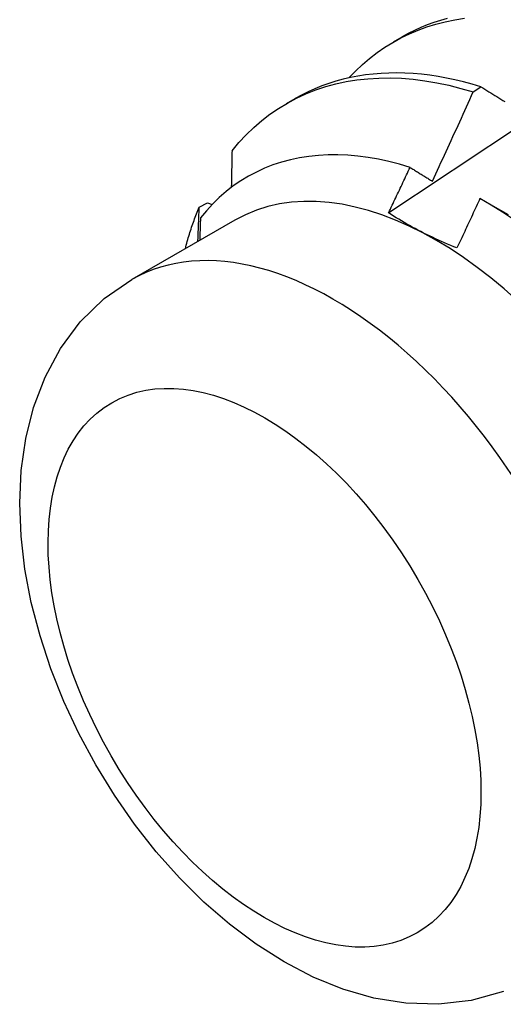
# Model space of a CAD drawing. Header units: inches. Extents: x 25 to 728, y 80 to 333.
# Tile 118 of 160: x 671.61 to 671.768, y 284.667 to 284.987. Entities that reach past the tile are written whole.
import ezdxf

# ---------------------------------------------------------------- set-up
doc = ezdxf.new("R2010")
doc.units = ezdxf.units.IN
doc.header["$MEASUREMENT"] = 0
doc.layers.add('Visible Edges(ANSI)', color=7, linetype='Continuous', lineweight=25)
doc.layers.add('Visible Tangent Edges(ANSI)', color=7, linetype='Continuous', lineweight=25)

msp = doc.modelspace()

# ---------------------------------------------------------------- linework, layer by layer
at = {"layer": 'Visible Edges(ANSI)'}
for p, q in [((671.7319, 284.97984), (671.73468, 284.98144)), ((671.75777, 284.96357), (671.76025, 284.96526)), ((671.6971, 284.9598), (671.69988, 284.9614)), ((671.66872, 284.9261), (671.67139, 284.92744)), ((671.67139, 284.92744), (671.67295, 284.92698)), ((671.76096, 284.92835), (671.7691, 284.92364)), ((671.68025, 284.92181), (671.64684, 284.90257))]:
    msp.add_line(p, q, dxfattribs=at)
at = {"layer": 'Visible Edges(ANSI)', "flags": 128}
for points in [[(671.71733, 284.96812), (671.71949, 284.97037), (671.72175, 284.97249), (671.72409, 284.97448), (671.72652, 284.97634), (671.72903, 284.97808), (671.73162, 284.97967), (671.73428, 284.98114), (671.73702, 284.98247), (671.73984, 284.98366), (671.74272, 284.98472), (671.74568, 284.98563), (671.74869, 284.98641), (671.75177, 284.98704), (671.75491, 284.98754)], [(671.73027, 284.92423), (671.73623, 284.9282), (671.7422, 284.93217), (671.74816, 284.93614), (671.75413, 284.9401), (671.76009, 284.94405), (671.76606, 284.948), (671.77202, 284.95195), (671.77799, 284.95589), (671.78396, 284.95983), (671.78993, 284.96376), (671.7959, 284.96769), (671.80187, 284.97161), (671.80785, 284.97553), (671.81382, 284.97945), (671.81979, 284.98336), (671.82577, 284.98727)], [(671.74936, 284.98748), (671.74715, 284.98685), (671.74497, 284.98614), (671.74284, 284.98535), (671.74074, 284.98449), (671.73868, 284.98355), (671.73666, 284.98253), (671.73468, 284.98144)], [(671.67937, 284.94438), (671.68162, 284.94707), (671.68398, 284.94961), (671.68645, 284.952), (671.68903, 284.95423), (671.69171, 284.9563), (671.6945, 284.95821), (671.69738, 284.95996), (671.70035, 284.96154), (671.70342, 284.96296), (671.70658, 284.9642), (671.70982, 284.96528), (671.71314, 284.96619), (671.71653, 284.96692), (671.72, 284.96748), (671.72354, 284.96787), (671.72714, 284.96808), (671.7308, 284.96812), (671.73452, 284.96799), (671.73829, 284.96768), (671.74211, 284.9672), (671.74597, 284.96655), (671.74987, 284.96573), (671.75381, 284.96473), (671.75777, 284.96357)], [(671.76025, 284.96526), (671.75744, 284.9661), (671.75464, 284.96685), (671.75186, 284.96751), (671.7491, 284.96809), (671.74635, 284.96858), (671.74363, 284.96898), (671.74093, 284.9693), (671.73825, 284.96953), (671.7356, 284.96968), (671.73297, 284.96973), (671.73037, 284.9697), (671.72781, 284.96958), (671.72527, 284.96938), (671.72277, 284.96908), (671.7203, 284.9687), (671.71787, 284.96824), (671.71548, 284.96768), (671.71312, 284.96704), (671.71081, 284.96631), (671.70853, 284.9655), (671.7063, 284.9646), (671.70412, 284.96362), (671.70198, 284.96255), (671.69988, 284.9614)], [(671.76025, 284.96526), (671.7609, 284.96486), (671.76155, 284.96446), (671.76221, 284.96406), (671.76286, 284.96365), (671.76351, 284.96325), (671.76417, 284.96285), (671.76482, 284.96244), (671.76548, 284.96204), (671.76614, 284.96163), (671.76679, 284.96123), (671.76745, 284.96082), (671.76811, 284.96041)], [(671.7445, 284.93452), (671.74506, 284.93573), (671.74563, 284.93694), (671.74619, 284.93814), (671.74675, 284.93935), (671.74731, 284.94056), (671.74786, 284.94177), (671.74842, 284.94298), (671.74898, 284.94418), (671.74953, 284.94539), (671.75009, 284.9466), (671.75064, 284.94781), (671.7512, 284.94902), (671.75175, 284.95023), (671.7523, 284.95144), (671.75285, 284.95265), (671.7534, 284.95387), (671.75395, 284.95508), (671.7545, 284.95629), (671.75504, 284.9575), (671.75559, 284.95871), (671.75614, 284.95993), (671.75668, 284.96114), (671.75723, 284.96235), (671.75777, 284.96357)], [(671.73724, 284.93902), (671.73378, 284.94005), (671.73036, 284.94094), (671.72696, 284.94167), (671.7236, 284.94226), (671.72028, 284.94269), (671.71701, 284.94298), (671.71377, 284.94311), (671.71058, 284.94309), (671.70745, 284.94292), (671.70436, 284.9426), (671.70134, 284.94213), (671.69838, 284.9415), (671.6955, 284.94072), (671.69269, 284.9398), (671.68995, 284.93873), (671.68729, 284.9375), (671.68471, 284.93614), (671.68221, 284.93462), (671.6798, 284.93296), (671.67748, 284.93116), (671.67524, 284.92922), (671.67309, 284.92713), (671.67105, 284.92491), (671.66911, 284.92256)], [(671.67937, 284.94438), (671.67936, 284.94388), (671.67935, 284.94339), (671.67934, 284.9429), (671.67934, 284.9424), (671.67933, 284.94191), (671.67932, 284.94141), (671.67931, 284.94092), (671.6793, 284.94042), (671.67929, 284.93992), (671.67928, 284.93943), (671.67927, 284.93893), (671.67926, 284.93844), (671.67925, 284.93794), (671.67924, 284.93744), (671.67923, 284.93695), (671.67922, 284.93645), (671.67921, 284.93595), (671.6792, 284.93546), (671.67919, 284.93496), (671.67918, 284.93446), (671.67917, 284.93396), (671.67916, 284.93347), (671.67915, 284.93297), (671.67913, 284.93247)], [(671.73027, 284.92423), (671.73056, 284.92484), (671.73085, 284.92546), (671.73115, 284.92607), (671.73144, 284.92669), (671.73173, 284.92731), (671.73202, 284.92792), (671.73232, 284.92854), (671.73261, 284.92915), (671.7329, 284.92977), (671.73319, 284.93039), (671.73348, 284.931), (671.73377, 284.93162), (671.73406, 284.93223), (671.73435, 284.93285), (671.73464, 284.93347), (671.73493, 284.93408), (671.73522, 284.9347), (671.73551, 284.93532), (671.7358, 284.93594), (671.73609, 284.93655), (671.73638, 284.93717), (671.73667, 284.93779), (671.73695, 284.9384), (671.73724, 284.93902)], [(671.73724, 284.93902), (671.73754, 284.93884), (671.73784, 284.93865), (671.73814, 284.93846), (671.73844, 284.93828), (671.73875, 284.93809), (671.73905, 284.9379), (671.73935, 284.93772), (671.73965, 284.93753), (671.73995, 284.93734), (671.74025, 284.93716), (671.74056, 284.93697), (671.74086, 284.93678), (671.74116, 284.93659), (671.74146, 284.93641), (671.74177, 284.93622), (671.74207, 284.93603), (671.74237, 284.93584), (671.74268, 284.93566), (671.74298, 284.93547), (671.74328, 284.93528), (671.74359, 284.93509), (671.74389, 284.9349), (671.7442, 284.93471), (671.7445, 284.93452)], [(671.75998, 284.92891), (671.75967, 284.92824), (671.75936, 284.92757), (671.75905, 284.92689), (671.75874, 284.92622), (671.75844, 284.92555), (671.75813, 284.92488), (671.75782, 284.92421), (671.75751, 284.92354), (671.7572, 284.92286), (671.75688, 284.92219), (671.75657, 284.92152), (671.75626, 284.92085), (671.75595, 284.92018), (671.75564, 284.91951), (671.75533, 284.91884), (671.75501, 284.91817), (671.7547, 284.91749), (671.75439, 284.91682), (671.75408, 284.91615), (671.75376, 284.91548), (671.75345, 284.91481), (671.75314, 284.91414), (671.75282, 284.91347), (671.75251, 284.9128)], [(671.77092, 284.92205), (671.76728, 284.92448), (671.76363, 284.92676), (671.75998, 284.92891)], [(671.6642, 284.91257), (671.66435, 284.91316), (671.66451, 284.91375), (671.66467, 284.91434), (671.66483, 284.91493), (671.665, 284.91551), (671.66517, 284.91609), (671.66534, 284.91667), (671.66552, 284.91725), (671.6657, 284.91782), (671.66588, 284.91839), (671.66606, 284.91896), (671.66625, 284.91952), (671.66644, 284.92009), (671.66663, 284.92065), (671.66683, 284.9212), (671.66703, 284.92176), (671.66723, 284.92231), (671.66743, 284.92286), (671.66764, 284.92341), (671.66785, 284.92395), (671.66807, 284.92449), (671.66828, 284.92503), (671.6685, 284.92557), (671.66872, 284.9261)], [(671.66828, 284.91492), (671.6683, 284.91538), (671.66832, 284.91585), (671.66833, 284.91632), (671.66835, 284.91679), (671.66837, 284.91725), (671.66839, 284.91772), (671.66841, 284.91819), (671.66843, 284.91865), (671.66845, 284.91912), (671.66847, 284.91959), (671.66849, 284.92005), (671.6685, 284.92052), (671.66852, 284.92099), (671.66854, 284.92145), (671.66856, 284.92192), (671.66858, 284.92238), (671.6686, 284.92285), (671.66861, 284.92331), (671.66863, 284.92378), (671.66865, 284.92424), (671.66867, 284.92471), (671.66869, 284.92517), (671.6687, 284.92564), (671.66872, 284.9261)], [(671.66911, 284.92256), (671.6691, 284.92226), (671.66909, 284.92196), (671.66908, 284.92165), (671.66907, 284.92135), (671.66906, 284.92105), (671.66905, 284.92074), (671.66904, 284.92044), (671.66903, 284.92013), (671.66902, 284.91983), (671.66901, 284.91953), (671.669, 284.91922), (671.66899, 284.91892), (671.66898, 284.91861), (671.66897, 284.91831), (671.66896, 284.918), (671.66895, 284.9177), (671.66894, 284.91739), (671.66893, 284.91709), (671.66892, 284.91678), (671.66891, 284.91648), (671.6689, 284.91617), (671.66889, 284.91587), (671.66888, 284.91556), (671.66887, 284.91526)], [(671.75251, 284.9128), (671.75148, 284.91321), (671.75046, 284.91363), (671.74944, 284.91406), (671.74844, 284.91448), (671.74744, 284.91492), (671.74646, 284.91536), (671.74548, 284.91581), (671.74451, 284.91626), (671.74355, 284.91672), (671.7426, 284.91718), (671.74166, 284.91765), (671.74072, 284.91813), (671.7398, 284.91861), (671.73888, 284.9191), (671.73798, 284.91959), (671.73708, 284.92009), (671.7362, 284.92059), (671.73532, 284.92109), (671.73446, 284.9216), (671.7336, 284.92212), (671.73275, 284.92264), (671.73192, 284.92316), (671.73109, 284.92369), (671.73027, 284.92423)], [(671.76766, 284.67089), (671.75717, 284.66796), (671.7465, 284.66673), (671.7359, 284.66706), (671.72552, 284.66876), (671.71545, 284.67166), (671.70572, 284.67561), (671.69632, 284.68051), (671.68726, 284.68626), (671.67855, 284.69278), (671.67022, 284.70001), (671.66228, 284.70789), (671.65476, 284.71635), (671.64769, 284.72534), (671.64112, 284.73479), (671.63507, 284.74463), (671.6296, 284.75479), (671.62473, 284.76522), (671.6205, 284.77584), (671.61695, 284.7866), (671.61413, 284.79742), (671.61206, 284.80826), (671.61078, 284.81906), (671.61035, 284.82978), (671.61084, 284.84037), (671.61231, 284.85077), (671.61486, 284.86095), (671.6186, 284.87079), (671.62363, 284.88011), (671.63005, 284.88872), (671.63785, 284.89631), (671.64684, 284.90257)]]:
    msp.add_lwpolyline(points, dxfattribs=at)
at = {"layer": 'Visible Edges(ANSI)'}
msp.add_ellipse((671.74562, 284.80829), major_axis=(-0.06537, 0.11352), ratio=0.578093, start_param=3.141593, end_param=6.283185, dxfattribs=at)
at = {"layer": 'Visible Tangent Edges(ANSI)'}
msp.add_ellipse((671.71222, 284.78905), major_axis=(0.06537, -0.11352), ratio=0.578093, start_param=0, end_param=3.141593, dxfattribs=at)
msp.add_ellipse((671.68994, 284.77623), major_axis=(-0.04966, 0.08623), ratio=0.578093, dxfattribs=at)

doc.saveas('drawing.dxf')
